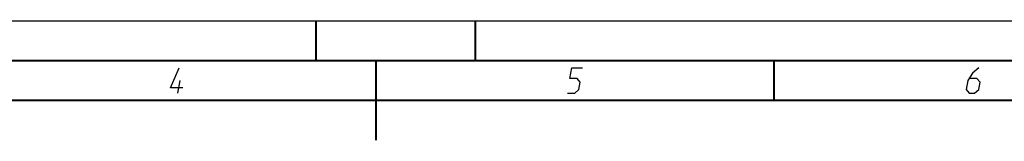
# Model space of a CAD drawing. Header units: millimetres. Extents: x 0 to 420, y 0 to 297.
# Tile 72 of 130: x 173 to 296, y 282 to 297. Entities that reach past the tile are written whole.
import ezdxf

# ---------------------------------------------------------------- set-up
doc = ezdxf.new("R2010")
doc.units = ezdxf.units.MM
doc.header["$LTSCALE"] = 23.1
doc.layers.get('0').update_dxf_attribs({"linetype": 'CONTINUOUS'})

msp = doc.modelspace()

# ---------------------------------------------------------------- linework, layer by layer
at = {"color": 7, "linetype": 'Continuous'}
for p, q in [((0, 297), (420, 297)), ((25, 287), (410, 287))]:
    msp.add_line(p, q, dxfattribs=at)
at = {"color": 2, "linetype": 'Continuous'}
msp.add_line((192.64, 287.93), (192.9, 289.5), dxfattribs=at)
at = {"color": 7, "linetype": 'Continuous', "const_width": 0.25}
for points in [[(210, 297), (210, 292)], [(230, 297), (230, 292)], [(415, 292), (20, 292)], [(217.5, 292), (217.5, 282)], [(267.5, 292), (267.5, 287)], [(25, 287), (410, 287)]]:
    msp.add_lwpolyline(points, dxfattribs=at)
at = {"color": 2, "linetype": 'Continuous'}
for points in [[(193.27, 288.6), (191.7, 288.6), (192.78, 291.08)], [(241.59, 287.93), (242.49, 287.93), (243.01, 288.37), (243.16, 289.28), (242.78, 289.73), (241.88, 289.73), (242.1, 291.08), (243.45, 291.08)], [(293.23, 291.08), (292.44, 290.4), (291.85, 289.5), (291.66, 288.37), (292.04, 287.93), (292.71, 287.93), (293.24, 288.37), (293.39, 289.28), (293.01, 289.73), (292.03, 289.73)]]:
    msp.add_lwpolyline(points, dxfattribs=at)

doc.saveas('drawing.dxf')
